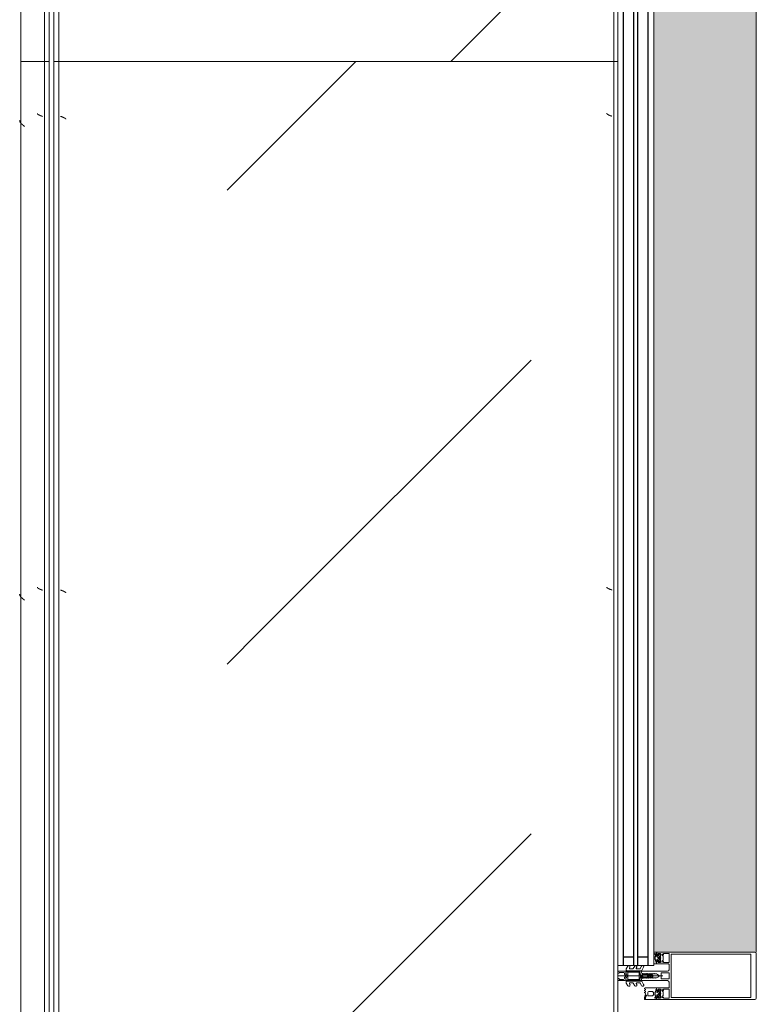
# Model space of a CAD drawing. Header units: millimetres. Extents: x -5460 to 47962, y 30005 to 103451.
# Tile 191 of 192: x 9296 to 10074, y 65446 to 66485. Entities that reach past the tile are written whole.
import ezdxf

# ---------------------------------------------------------------- set-up
doc = ezdxf.new("R2010")
doc.units = ezdxf.units.MM
for name, color, linetype, lineweight in [('A-DETL-GENF-OTLN', 7, 'Continuous', 9), ('A-GLAZ-CURT-OTLN', 7, 'Continuous', 9), ('A-GLAZ-CWMG-OTLN', 7, 'Continuous', 9), ('M-EQPM-____-OTLN', 7, 'Continuous', 9)]:
    doc.layers.add(name, color=color, linetype=linetype, lineweight=lineweight)

# ---------------------------------------------------------------- blocks, each defined once
blk = doc.blocks.new('ПР_Низ пояс - Тип 1-V203-ВКК_01_К1_З_ЭОМ_кабель_')
at = {"layer": 'M-EQPM-____-OTLN', "true_color": 0xffffff}
h = blk.add_hatch(dxfattribs=at)
h.set_pattern_fill('FP_75', style=0, pattern_type=2)
h.set_pattern_definition([(135, (-64260, 6950), (-1000, 1e-13), [50, -1364.214]), (135, (-63760, 6950), (-1000, 1e-13), [50, -1364.214]), (135, (-63760, 7450), (-1000, 1e-13), [50, -1364.214]), (135, (-64474.64, 7664.64), (-1000, 1e-13), [403.55, -1010.664]), (135, (-63974.64, 7664.64), (-1000, 1e-13), [403.55, -1010.664]), (135, (-64474.64, 7164.64), (-1000, 1e-13), [403.55, -1010.664]), (135, (-63974.64, 7164.64), (-1000, 1e-13), [453.55, -960.664])])
h.paths.add_polyline_path([(800, 6.3), (2400, 6.3), (2400, 588), (800, 588), (800, 381.8)])
at = {"layer": 'M-EQPM-____-OTLN', "color": 253, "true_color": 0xaaaaaa}
for p, q in [((800, 590), (800, 595)), ((800, 595), (2400, 595)), ((800, 588), (800, 590)), ((800, 590), (2400, 590)), ((800, 6.3), (800, 588)), ((800, 4.3), (800, 6.3)), ((800, 0), (800, 4.3)), ((800, 4.3), (2400, 4.3)), ((800, 0), (2400, 0))]:
    blk.add_line(p, q, dxfattribs=at)
blk = doc.blocks.new('ПР_Перед пояса - Тип 1-V206-ВКК_01_К1_З_ЭОМ_кабель_')
at = {"layer": 'M-EQPM-____-OTLN', "color": 253, "true_color": 0xaaaaaa}
for p, q in [((0, 626), (0, 630)), ((0, 630), (1600, 630)), ((0, 607), (0, 626)), ((0, 605), (0, 607)), ((0, 600), (0, 605)), ((0, 605), (1600, 605)), ((0, 600), (1600, 600))]:
    blk.add_line(p, q, dxfattribs=at)
blk = doc.blocks.new('FP_210-ВКК_01_К1_З_ЭОМ_кабель_')
at = {"layer": 'M-EQPM-____-OTLN', "color": 7, "true_color": 0xffffff}
for p, q in [((1839.2, 582.5), (1839.1, 582.5)), ((1839.1, 582.5), (1839.1, 582.5)), ((1839.1, 582.5), (1839.1, 582.5)), ((1839.3, 582.5), (1839.2, 582.5)), ((1839.2, 582.5), (1839.2, 582.5)), ((1839.4, 582.6), (1839.3, 582.6)), ((1839.3, 582.6), (1839.3, 582.5)), ((1839.5, 582.6), (1839.4, 582.6)), ((1839.4, 582.6), (1839.4, 582.6)), ((1839.6, 582.7), (1839.5, 582.7)), ((1839.5, 582.7), (1839.5, 582.6)), ((1839.7, 582.8), (1839.6, 582.7)), ((1839.6, 582.7), (1839.6, 582.7)), ((1839.8, 582.9), (1839.7, 582.8)), ((1839.7, 582.8), (1839.7, 582.8)), ((1839.9, 583), (1839.8, 582.9)), ((1839.8, 582.9), (1839.8, 582.9)), ((1840, 583.1), (1839.9, 583)), ((1839.9, 583), (1839.9, 583)), ((1840, 583.2), (1840, 583.1)), ((1840.1, 583.2), (1840, 583.2)), ((1840.2, 583.4), (1840.1, 583.3)), ((1840.1, 583.3), (1840.1, 583.2)), ((1840.3, 583.6), (1840.2, 583.5)), ((1840.2, 583.5), (1840.2, 583.4)), ((1840.2, 583.4), (1840.2, 583.4)), ((1840.4, 583.8), (1840.3, 583.7)), ((1840.3, 583.7), (1840.3, 583.6)), ((1840.5, 583.9), (1840.4, 583.9)), ((1840.4, 583.9), (1840.4, 583.8)), ((1840.6, 584.1), (1840.5, 584)), ((1840.5, 584), (1840.5, 583.9)), ((1840.7, 584.3), (1840.6, 584.2)), ((1840.6, 584.2), (1840.6, 584.1)), ((1840.8, 584.5), (1840.7, 584.4)), ((1840.7, 584.4), (1840.7, 584.3)), ((1840.9, 584.7), (1840.8, 584.6)), ((1840.8, 584.6), (1840.8, 584.5)), ((1841, 585), (1840.9, 584.9)), ((1840.9, 584.9), (1840.9, 584.7)), ((1841.1, 585.2), (1841, 585.1)), ((1841, 585.1), (1841, 585)), ((1841.2, 585.4), (1841.1, 585.3)), ((1841.1, 585.3), (1841.1, 585.2)), ((1841.3, 585.7), (1841.2, 585.5)), ((1841.2, 585.5), (1841.2, 585.4)), ((1841.4, 585.9), (1841.3, 585.8)), ((1841.3, 585.8), (1841.3, 585.7)), ((1841.5, 586.2), (1841.4, 586)), ((1841.4, 586), (1841.4, 585.9)), ((1841.6, 586.4), (1841.5, 586.3)), ((1841.5, 586.3), (1841.5, 586.2)), ((1841.7, 586.7), (1841.6, 586.5)), ((1841.6, 586.5), (1841.6, 586.4)), ((1841.8, 586.9), (1841.7, 586.8)), ((1841.7, 586.8), (1841.7, 586.7)), ((1841.9, 587.2), (1841.8, 587.1)), ((1841.8, 587.1), (1841.8, 586.9)), ((1842, 587.5), (1841.9, 587.3)), ((1841.9, 587.3), (1841.9, 587.2)), ((1842.1, 587.9), (1842, 587.7)), ((1842, 587.7), (1842, 587.6)), ((1842, 587.6), (1842, 587.5)), ((1842.1, 588), (1842.1, 587.9)), ((2339.2, 582.5), (2339.1, 582.5)), ((2339.1, 582.5), (2339.1, 582.5)), ((2339.1, 582.5), (2339.1, 582.5)), ((2339.3, 582.5), (2339.2, 582.5)), ((2339.2, 582.5), (2339.2, 582.5)), ((2339.4, 582.6), (2339.3, 582.6)), ((2339.3, 582.6), (2339.3, 582.5)), ((2339.5, 582.6), (2339.4, 582.6)), ((2339.4, 582.6), (2339.4, 582.6)), ((2339.6, 582.7), (2339.5, 582.7)), ((2339.5, 582.7), (2339.5, 582.6)), ((2339.7, 582.8), (2339.6, 582.7)), ((2339.6, 582.7), (2339.6, 582.7)), ((2339.8, 582.9), (2339.7, 582.8)), ((2339.7, 582.8), (2339.7, 582.8)), ((2339.9, 583), (2339.8, 582.9)), ((2339.8, 582.9), (2339.8, 582.9)), ((2340, 583.1), (2339.9, 583)), ((2339.9, 583), (2339.9, 583)), ((2340, 583.2), (2340, 583.1)), ((2340.1, 583.2), (2340, 583.2)), ((2340.2, 583.4), (2340.1, 583.3)), ((2340.1, 583.3), (2340.1, 583.2)), ((2340.3, 583.6), (2340.2, 583.5)), ((2340.2, 583.5), (2340.2, 583.4)), ((2340.2, 583.4), (2340.2, 583.4)), ((2340.4, 583.8), (2340.3, 583.7)), ((2340.3, 583.7), (2340.3, 583.6)), ((2340.5, 583.9), (2340.4, 583.9)), ((2340.4, 583.9), (2340.4, 583.8)), ((2340.6, 584.1), (2340.5, 584)), ((2340.5, 584), (2340.5, 583.9)), ((2340.7, 584.3), (2340.6, 584.2)), ((2340.6, 584.2), (2340.6, 584.1)), ((2340.8, 584.5), (2340.7, 584.4)), ((2340.7, 584.4), (2340.7, 584.3)), ((2340.9, 584.7), (2340.8, 584.6)), ((2340.8, 584.6), (2340.8, 584.5)), ((2341, 585), (2340.9, 584.9)), ((2340.9, 584.9), (2340.9, 584.7)), ((2341.1, 585.2), (2341, 585.1)), ((2341, 585.1), (2341, 585)), ((2341.2, 585.4), (2341.1, 585.3)), ((2341.1, 585.3), (2341.1, 585.2)), ((2341.3, 585.7), (2341.2, 585.5)), ((2341.2, 585.5), (2341.2, 585.4)), ((2341.4, 585.9), (2341.3, 585.8)), ((2341.3, 585.8), (2341.3, 585.7)), ((2341.5, 586.2), (2341.4, 586)), ((2341.4, 586), (2341.4, 585.9)), ((2341.6, 586.4), (2341.5, 586.3)), ((2341.5, 586.3), (2341.5, 586.2)), ((2341.7, 586.7), (2341.6, 586.5)), ((2341.6, 586.5), (2341.6, 586.4)), ((2341.8, 586.9), (2341.7, 586.8)), ((2341.7, 586.8), (2341.7, 586.7)), ((2341.9, 587.2), (2341.8, 587.1)), ((2341.8, 587.1), (2341.8, 586.9)), ((2342, 587.5), (2341.9, 587.3)), ((2341.9, 587.3), (2341.9, 587.2)), ((2342.1, 587.9), (2342, 587.7)), ((2342, 587.7), (2342, 587.6)), ((2342, 587.6), (2342, 587.5)), ((2342.1, 588), (2342.1, 587.9))]:
    blk.add_line(p, q, dxfattribs=at)
blk = doc.blocks.new('FP_211-ВКК_01_К1_З_ЭОМ_кабель_')
at = {"layer": 'M-EQPM-____-OTLN', "color": 7, "true_color": 0xffffff}
for p, q in [((1844, 10.5), (1843.9, 10.4)), ((1843.9, 10.4), (1843.9, 10.3)), ((1844.1, 10.7), (1844, 10.6)), ((1844, 10.6), (1844, 10.5)), ((1844.2, 10.8), (1844.1, 10.8)), ((1844.1, 10.8), (1844.1, 10.7)), ((1844.3, 11), (1844.2, 10.9)), ((1844.2, 10.9), (1844.2, 10.8)), ((1844.4, 11.1), (1844.3, 11.1)), ((1844.3, 11.1), (1844.3, 11)), ((1844.5, 11.2), (1844.4, 11.2)), ((1844.4, 11.2), (1844.4, 11.1)), ((1844.6, 11.4), (1844.5, 11.3)), ((1844.5, 11.3), (1844.5, 11.2)), ((1844.7, 11.4), (1844.6, 11.4)), ((1844.6, 11.4), (1844.6, 11.4)), ((1844.8, 11.5), (1844.7, 11.5)), ((1844.7, 11.5), (1844.7, 11.4)), ((1844.9, 11.6), (1844.8, 11.6)), ((1844.8, 11.6), (1844.8, 11.5)), ((1845, 11.7), (1844.9, 11.6)), ((1844.9, 11.6), (1844.9, 11.6)), ((1845.1, 11.7), (1845, 11.7)), ((1845, 11.7), (1845, 11.7)), ((1845.2, 11.7), (1845.1, 11.7)), ((1845.1, 11.7), (1845.1, 11.7)), ((1845.3, 11.8), (1845.2, 11.8)), ((1845.2, 11.8), (1845.2, 11.7)), ((1845.3, 11.8), (1845.3, 11.8)), ((2344, 10.5), (2343.9, 10.4)), ((2343.9, 10.4), (2343.9, 10.3)), ((2344.1, 10.7), (2344, 10.6)), ((2344, 10.6), (2344, 10.5)), ((2344.2, 10.8), (2344.1, 10.8)), ((2344.1, 10.8), (2344.1, 10.7)), ((2344.3, 11), (2344.2, 10.9)), ((2344.2, 10.9), (2344.2, 10.8)), ((2344.4, 11.1), (2344.3, 11.1)), ((2344.3, 11.1), (2344.3, 11)), ((2344.5, 11.2), (2344.4, 11.2)), ((2344.4, 11.2), (2344.4, 11.1)), ((2344.6, 11.4), (2344.5, 11.3)), ((2344.5, 11.3), (2344.5, 11.2)), ((2344.7, 11.4), (2344.6, 11.4)), ((2344.6, 11.4), (2344.6, 11.4)), ((2344.8, 11.5), (2344.7, 11.5)), ((2344.7, 11.5), (2344.7, 11.4)), ((2344.9, 11.6), (2344.8, 11.6)), ((2344.8, 11.6), (2344.8, 11.5)), ((2345, 11.7), (2344.9, 11.6)), ((2344.9, 11.6), (2344.9, 11.6)), ((2345.1, 11.7), (2345, 11.7)), ((2345, 11.7), (2345, 11.7)), ((2345.2, 11.7), (2345.1, 11.7)), ((2345.1, 11.7), (2345.1, 11.7)), ((2345.3, 11.8), (2345.2, 11.8)), ((2345.2, 11.8), (2345.2, 11.7)), ((2345.3, 11.8), (2345.3, 11.8)), ((1842.3, 6.4), (1842.2, 6.3)), ((1842.4, 6.7), (1842.3, 6.5)), ((1842.3, 6.5), (1842.3, 6.4)), ((1842.5, 6.9), (1842.4, 6.8)), ((1842.4, 6.8), (1842.4, 6.7)), ((1842.6, 7.2), (1842.5, 7.1)), ((1842.5, 7.1), (1842.5, 6.9)), ((1842.7, 7.6), (1842.6, 7.5)), ((1842.6, 7.5), (1842.6, 7.3)), ((1842.6, 7.3), (1842.6, 7.2)), ((1842.8, 7.9), (1842.7, 7.7)), ((1842.7, 7.7), (1842.7, 7.6)), ((1842.9, 8.1), (1842.8, 8)), ((1842.8, 8), (1842.8, 7.9)), ((1843, 8.4), (1842.9, 8.2)), ((1842.9, 8.2), (1842.9, 8.1)), ((1843.1, 8.6), (1843, 8.5)), ((1843, 8.5), (1843, 8.4)), ((1843.2, 8.9), (1843.1, 8.7)), ((1843.1, 8.7), (1843.1, 8.6)), ((1843.3, 9.1), (1843.2, 9)), ((1843.2, 9), (1843.2, 8.9)), ((1843.4, 9.3), (1843.3, 9.2)), ((1843.3, 9.2), (1843.3, 9.1)), ((1843.5, 9.5), (1843.4, 9.4)), ((1843.4, 9.4), (1843.4, 9.3)), ((1843.6, 9.8), (1843.5, 9.6)), ((1843.5, 9.6), (1843.5, 9.5)), ((1843.7, 10), (1843.6, 9.9)), ((1843.6, 9.9), (1843.6, 9.8)), ((1843.8, 10.2), (1843.7, 10.1)), ((1843.7, 10.1), (1843.7, 10)), ((1843.9, 10.3), (1843.8, 10.2)), ((1843.8, 10.2), (1843.8, 10.2)), ((2342.3, 6.4), (2342.2, 6.3)), ((2342.4, 6.7), (2342.3, 6.5)), ((2342.3, 6.5), (2342.3, 6.4)), ((2342.5, 6.9), (2342.4, 6.8)), ((2342.4, 6.8), (2342.4, 6.7)), ((2342.6, 7.2), (2342.5, 7.1)), ((2342.5, 7.1), (2342.5, 6.9)), ((2342.7, 7.6), (2342.6, 7.5)), ((2342.6, 7.5), (2342.6, 7.3)), ((2342.6, 7.3), (2342.6, 7.2)), ((2342.8, 7.9), (2342.7, 7.7)), ((2342.7, 7.7), (2342.7, 7.6)), ((2342.9, 8.1), (2342.8, 8)), ((2342.8, 8), (2342.8, 7.9)), ((2343, 8.4), (2342.9, 8.2)), ((2342.9, 8.2), (2342.9, 8.1)), ((2343.1, 8.6), (2343, 8.5)), ((2343, 8.5), (2343, 8.4)), ((2343.2, 8.9), (2343.1, 8.7)), ((2343.1, 8.7), (2343.1, 8.6)), ((2343.3, 9.1), (2343.2, 9)), ((2343.2, 9), (2343.2, 8.9)), ((2343.4, 9.3), (2343.3, 9.2)), ((2343.3, 9.2), (2343.3, 9.1)), ((2343.5, 9.5), (2343.4, 9.4)), ((2343.4, 9.4), (2343.4, 9.3)), ((2343.6, 9.8), (2343.5, 9.6)), ((2343.5, 9.6), (2343.5, 9.5)), ((2343.7, 10), (2343.6, 9.9)), ((2343.6, 9.9), (2343.6, 9.8)), ((2343.8, 10.2), (2343.7, 10.1)), ((2343.7, 10.1), (2343.7, 10)), ((2343.9, 10.3), (2343.8, 10.2)), ((2343.8, 10.2), (2343.8, 10.2))]:
    blk.add_line(p, q, dxfattribs=at)
blk = doc.blocks.new('ПР_Низ пояс - Тип 1-V209-ВКК_01_К1_З_ЭОМ_кабель_')
at = {"layer": 'M-EQPM-____-OTLN', "true_color": 0xffffff}
h = blk.add_hatch(dxfattribs=at)
h.set_pattern_fill('FP_76', style=0, pattern_type=2)
h.set_pattern_definition([(135, (-62660, 6950), (-1000, 1e-13), [50, -1364.214]), (135, (-62160, 6950), (-1000, 1e-13), [50, -1364.214]), (135, (-62160, 7450), (-1000, 1e-13), [50, -1364.214]), (135, (-62874.64, 7664.64), (-1000, 1e-13), [403.55, -1010.664]), (135, (-62374.64, 7664.64), (-1000, 1e-13), [403.55, -1010.664]), (135, (-62874.64, 7164.64), (-1000, 1e-13), [403.55, -1010.664]), (135, (-62374.64, 7164.64), (-1000, 1e-13), [453.55, -960.664])])
h.paths.add_polyline_path([(800, 6.3), (2400, 6.3), (2400, 588), (800, 588), (800, 381.8)])
at = {"layer": 'M-EQPM-____-OTLN', "color": 253, "true_color": 0xaaaaaa}
for p, q in [((800, 595), (2400, 595)), ((2400, 595), (2400, 590)), ((800, 590), (2400, 590)), ((2400, 590), (2400, 588)), ((2400, 588), (2400, 6.3)), ((800, 4.3), (2400, 4.3)), ((800, 0), (2400, 0)), ((2400, 6.3), (2400, 4.3)), ((2400, 4.3), (2400, 0))]:
    blk.add_line(p, q, dxfattribs=at)
for name in ['FP_210-ВКК_01_К1_З_ЭОМ_кабель_', 'FP_211-ВКК_01_К1_З_ЭОМ_кабель_']:
    blk.add_blockref(name, (0, 0), dxfattribs=at)
blk = doc.blocks.new('FP_213-ВКК_01_К1_З_ЭОМ_кабель_')
at = {"layer": 'M-EQPM-____-OTLN', "color": 7, "true_color": 0xffffff}
for p, q in [((1042.1, 607.1), (1042, 607)), ((1042.2, 607.4), (1042.1, 607.3)), ((1042.1, 607.3), (1042.1, 607.1)), ((1042.3, 607.7), (1042.2, 607.5)), ((1042.2, 607.5), (1042.2, 607.4)), ((1042.4, 607.9), (1042.3, 607.8)), ((1042.3, 607.8), (1042.3, 607.7)), ((1042.5, 608.2), (1042.4, 608.1)), ((1042.4, 608.1), (1042.4, 607.9)), ((1042.6, 608.5), (1042.5, 608.3)), ((1042.5, 608.3), (1042.5, 608.2)), ((1042.7, 608.7), (1042.6, 608.6)), ((1042.6, 608.6), (1042.6, 608.5)), ((1042.8, 609), (1042.7, 608.9)), ((1042.7, 608.9), (1042.7, 608.7)), ((1042.9, 609.2), (1042.8, 609.1)), ((1042.8, 609.1), (1042.8, 609)), ((1043, 609.5), (1042.9, 609.4)), ((1042.9, 609.4), (1042.9, 609.2)), ((1043.1, 609.7), (1043, 609.6)), ((1043, 609.6), (1043, 609.5)), ((1043.2, 610), (1043.1, 609.8)), ((1043.1, 609.8), (1043.1, 609.7)), ((1043.3, 610.2), (1043.2, 610.1)), ((1043.2, 610.1), (1043.2, 610)), ((1043.4, 610.4), (1043.3, 610.3)), ((1043.3, 610.3), (1043.3, 610.2)), ((1043.5, 610.6), (1043.4, 610.5)), ((1043.4, 610.5), (1043.4, 610.4)), ((1043.6, 610.8), (1043.5, 610.7)), ((1043.5, 610.7), (1043.5, 610.6)), ((1043.7, 611), (1043.6, 610.9)), ((1043.6, 610.9), (1043.6, 610.8)), ((1043.8, 611.2), (1043.7, 611.1)), ((1043.7, 611.1), (1043.7, 611)), ((1043.9, 611.3), (1043.8, 611.3)), ((1043.8, 611.3), (1043.8, 611.2)), ((1044, 611.5), (1043.9, 611.4)), ((1043.9, 611.4), (1043.9, 611.3)), ((1044.1, 611.7), (1044, 611.6)), ((1044, 611.6), (1044, 611.5)), ((1044.2, 611.8), (1044.1, 611.7)), ((1044.1, 611.7), (1044.1, 611.7)), ((1044.3, 611.9), (1044.2, 611.9)), ((1044.2, 611.9), (1044.2, 611.8)), ((1044.4, 612.1), (1044.3, 612)), ((1044.3, 612), (1044.3, 612)), ((1044.3, 612), (1044.3, 611.9)), ((1044.5, 612.2), (1044.4, 612.1)), ((1044.4, 612.1), (1044.4, 612.1)), ((1044.6, 612.3), (1044.5, 612.2)), ((1044.5, 612.2), (1044.5, 612.2)), ((1044.7, 612.3), (1044.6, 612.3)), ((1044.6, 612.3), (1044.6, 612.3)), ((1044.8, 612.4), (1044.7, 612.4)), ((1044.7, 612.4), (1044.7, 612.3)), ((1044.9, 612.5), (1044.8, 612.4)), ((1044.8, 612.4), (1044.8, 612.4)), ((1045, 612.5), (1044.9, 612.5)), ((1044.9, 612.5), (1044.9, 612.5)), ((1045.1, 612.5), (1045, 612.5)), ((1045, 612.5), (1045, 612.5)), ((1045.1, 612.5), (1045.1, 612.5)), ((1542.1, 607.1), (1542, 607)), ((1542.2, 607.4), (1542.1, 607.3)), ((1542.1, 607.3), (1542.1, 607.1)), ((1542.3, 607.7), (1542.2, 607.5)), ((1542.2, 607.5), (1542.2, 607.4)), ((1542.4, 607.9), (1542.3, 607.8)), ((1542.3, 607.8), (1542.3, 607.7)), ((1542.5, 608.2), (1542.4, 608.1)), ((1542.4, 608.1), (1542.4, 607.9)), ((1542.6, 608.5), (1542.5, 608.3)), ((1542.5, 608.3), (1542.5, 608.2)), ((1542.7, 608.7), (1542.6, 608.6)), ((1542.6, 608.6), (1542.6, 608.5)), ((1542.8, 609), (1542.7, 608.9)), ((1542.7, 608.9), (1542.7, 608.7)), ((1542.9, 609.2), (1542.8, 609.1)), ((1542.8, 609.1), (1542.8, 609)), ((1543, 609.5), (1542.9, 609.4)), ((1542.9, 609.4), (1542.9, 609.2)), ((1543.1, 609.7), (1543, 609.6)), ((1543, 609.6), (1543, 609.5)), ((1543.2, 610), (1543.1, 609.8)), ((1543.1, 609.8), (1543.1, 609.7)), ((1543.3, 610.2), (1543.2, 610.1)), ((1543.2, 610.1), (1543.2, 610)), ((1543.4, 610.4), (1543.3, 610.3)), ((1543.3, 610.3), (1543.3, 610.2)), ((1543.5, 610.6), (1543.4, 610.5)), ((1543.4, 610.5), (1543.4, 610.4)), ((1543.6, 610.8), (1543.5, 610.7)), ((1543.5, 610.7), (1543.5, 610.6)), ((1543.7, 611), (1543.6, 610.9)), ((1543.6, 610.9), (1543.6, 610.8)), ((1543.8, 611.2), (1543.7, 611.1)), ((1543.7, 611.1), (1543.7, 611)), ((1543.9, 611.3), (1543.8, 611.3)), ((1543.8, 611.3), (1543.8, 611.2)), ((1544, 611.5), (1543.9, 611.4)), ((1543.9, 611.4), (1543.9, 611.3)), ((1544.1, 611.7), (1544, 611.6)), ((1544, 611.6), (1544, 611.5)), ((1544.2, 611.8), (1544.1, 611.7)), ((1544.1, 611.7), (1544.1, 611.7)), ((1544.3, 611.9), (1544.2, 611.9)), ((1544.2, 611.9), (1544.2, 611.8)), ((1544.4, 612.1), (1544.3, 612)), ((1544.3, 612), (1544.3, 612)), ((1544.3, 612), (1544.3, 611.9)), ((1544.5, 612.2), (1544.4, 612.1)), ((1544.4, 612.1), (1544.4, 612.1)), ((1544.6, 612.3), (1544.5, 612.2)), ((1544.5, 612.2), (1544.5, 612.2)), ((1544.7, 612.3), (1544.6, 612.3)), ((1544.6, 612.3), (1544.6, 612.3)), ((1544.8, 612.4), (1544.7, 612.4)), ((1544.7, 612.4), (1544.7, 612.3)), ((1544.9, 612.5), (1544.8, 612.4)), ((1544.8, 612.4), (1544.8, 612.4)), ((1545, 612.5), (1544.9, 612.5)), ((1544.9, 612.5), (1544.9, 612.5)), ((1545.1, 612.5), (1545, 612.5)), ((1545, 612.5), (1545, 612.5)), ((1545.1, 612.5), (1545.1, 612.5))]:
    blk.add_line(p, q, dxfattribs=at)
blk = doc.blocks.new('FP_214-ВКК_01_К1_З_ЭОМ_кабель_')
at = {"layer": 'M-EQPM-____-OTLN', "color": 7, "true_color": 0xffffff}
for p, q in [((1031.6, 626.1), (1031.5, 626)), ((1031.7, 626.3), (1031.6, 626.1)), ((1031.8, 626.4), (1031.7, 626.3)), ((1031.9, 626.5), (1031.8, 626.4)), ((1032, 626.6), (1031.9, 626.5)), ((1032.1, 626.8), (1032, 626.6)), ((1032.2, 626.9), (1032.1, 626.8)), ((1032.3, 627), (1032.2, 626.9)), ((1032.4, 627.1), (1032.3, 627)), ((1032.5, 627.2), (1032.4, 627.1)), ((1032.6, 627.4), (1032.5, 627.2)), ((1032.7, 627.5), (1032.6, 627.4)), ((1032.8, 627.6), (1032.7, 627.5)), ((1032.9, 627.7), (1032.8, 627.6)), ((1033, 627.8), (1032.9, 627.7)), ((1033.1, 628), (1033, 627.8)), ((1033.2, 628.1), (1033.1, 628)), ((1033.3, 628.2), (1033.2, 628.1)), ((1033.4, 628.3), (1033.3, 628.2)), ((1033.5, 628.4), (1033.4, 628.3)), ((1033.6, 628.5), (1033.5, 628.4)), ((1033.7, 628.6), (1033.6, 628.5)), ((1033.8, 628.7), (1033.7, 628.6)), ((1033.9, 628.9), (1033.8, 628.7)), ((1034, 629), (1033.9, 628.9)), ((1034.1, 629.2), (1034, 629.1)), ((1034, 629.1), (1034, 629)), ((1034.2, 629.3), (1034.1, 629.2)), ((1034.3, 629.4), (1034.2, 629.3)), ((1034.4, 629.4), (1034.3, 629.4)), ((1034.5, 629.5), (1034.4, 629.4)), ((1034.6, 629.6), (1034.5, 629.5)), ((1034.7, 629.7), (1034.6, 629.6)), ((1034.8, 629.8), (1034.7, 629.7)), ((1034.9, 629.9), (1034.8, 629.8)), ((1035, 630), (1034.9, 629.9)), ((1035.1, 630), (1035, 630)), ((1035.2, 630.1), (1035.1, 630)), ((1035.3, 630.2), (1035.2, 630.1)), ((1035.4, 630.3), (1035.3, 630.2)), ((1035.5, 630.3), (1035.4, 630.3)), ((1035.6, 630.4), (1035.5, 630.3)), ((1035.7, 630.5), (1035.6, 630.4)), ((1035.8, 630.5), (1035.7, 630.5)), ((1035.9, 630.6), (1035.8, 630.5)), ((1036, 630.7), (1035.9, 630.6)), ((1036.1, 630.7), (1036, 630.7)), ((1036.2, 630.8), (1036.1, 630.7)), ((1036.3, 630.8), (1036.2, 630.8)), ((1036.4, 630.8), (1036.3, 630.8)), ((1036.5, 630.9), (1036.4, 630.8)), ((1036.6, 630.9), (1036.5, 630.9)), ((1036.7, 631), (1036.6, 630.9)), ((1036.8, 631), (1036.7, 631)), ((1036.9, 631), (1036.8, 631)), ((1037, 631.1), (1036.9, 631)), ((1037.1, 631.1), (1037, 631.1)), ((1037.2, 631.1), (1037.1, 631.1)), ((1037.3, 631.1), (1037.2, 631.1)), ((1037.4, 631.1), (1037.3, 631.1)), ((1037.5, 631.1), (1037.4, 631.1)), ((1037.6, 631.2), (1037.5, 631.1)), ((1037.7, 631.2), (1037.6, 631.2)), ((1531.6, 626.1), (1531.5, 626)), ((1531.7, 626.3), (1531.6, 626.1)), ((1531.8, 626.4), (1531.7, 626.3)), ((1531.9, 626.5), (1531.8, 626.4)), ((1532, 626.6), (1531.9, 626.5)), ((1532.1, 626.8), (1532, 626.6)), ((1532.2, 626.9), (1532.1, 626.8)), ((1532.3, 627), (1532.2, 626.9)), ((1532.4, 627.1), (1532.3, 627)), ((1532.5, 627.2), (1532.4, 627.1)), ((1532.6, 627.4), (1532.5, 627.2)), ((1532.7, 627.5), (1532.6, 627.4)), ((1532.8, 627.6), (1532.7, 627.5)), ((1532.9, 627.7), (1532.8, 627.6)), ((1533, 627.8), (1532.9, 627.7)), ((1533.1, 628), (1533, 627.8)), ((1533.2, 628.1), (1533.1, 628)), ((1533.3, 628.2), (1533.2, 628.1)), ((1533.4, 628.3), (1533.3, 628.2)), ((1533.5, 628.4), (1533.4, 628.3)), ((1533.6, 628.5), (1533.5, 628.4)), ((1533.7, 628.6), (1533.6, 628.5)), ((1533.8, 628.7), (1533.7, 628.6)), ((1533.9, 628.9), (1533.8, 628.7)), ((1534, 629), (1533.9, 628.9)), ((1534.1, 629.2), (1534, 629.1)), ((1534, 629.1), (1534, 629)), ((1534.2, 629.3), (1534.1, 629.2)), ((1534.3, 629.4), (1534.2, 629.3)), ((1534.4, 629.4), (1534.3, 629.4)), ((1534.5, 629.5), (1534.4, 629.4)), ((1534.6, 629.6), (1534.5, 629.5)), ((1534.7, 629.7), (1534.6, 629.6)), ((1534.8, 629.8), (1534.7, 629.7)), ((1534.9, 629.9), (1534.8, 629.8)), ((1535, 630), (1534.9, 629.9)), ((1535.1, 630), (1535, 630)), ((1535.2, 630.1), (1535.1, 630)), ((1535.3, 630.2), (1535.2, 630.1)), ((1535.4, 630.3), (1535.3, 630.2)), ((1535.5, 630.3), (1535.4, 630.3)), ((1535.6, 630.4), (1535.5, 630.3)), ((1535.7, 630.5), (1535.6, 630.4)), ((1535.8, 630.5), (1535.7, 630.5)), ((1535.9, 630.6), (1535.8, 630.5)), ((1536, 630.7), (1535.9, 630.6)), ((1536.1, 630.7), (1536, 630.7)), ((1536.2, 630.8), (1536.1, 630.7)), ((1536.3, 630.8), (1536.2, 630.8)), ((1536.4, 630.8), (1536.3, 630.8)), ((1536.5, 630.9), (1536.4, 630.8)), ((1536.6, 630.9), (1536.5, 630.9)), ((1536.7, 631), (1536.6, 630.9)), ((1536.8, 631), (1536.7, 631)), ((1536.9, 631), (1536.8, 631)), ((1537, 631.1), (1536.9, 631)), ((1537.1, 631.1), (1537, 631.1)), ((1537.2, 631.1), (1537.1, 631.1)), ((1537.3, 631.1), (1537.2, 631.1)), ((1537.4, 631.1), (1537.3, 631.1)), ((1537.5, 631.1), (1537.4, 631.1)), ((1537.6, 631.2), (1537.5, 631.1)), ((1537.7, 631.2), (1537.6, 631.2))]:
    blk.add_line(p, q, dxfattribs=at)
blk = doc.blocks.new('ПР_Перед пояса - Тип 1-V212-ВКК_01_К1_З_ЭОМ_кабель_')
at = {"layer": 'M-EQPM-____-OTLN', "color": 253, "true_color": 0xaaaaaa}
for p, q in [((0, 630), (1600, 630)), ((1600, 630), (1600, 626)), ((1600, 626), (1600, 607)), ((0, 605), (1600, 605)), ((1600, 607), (1600, 605)), ((1600, 605), (1600, 600)), ((0, 600), (1600, 600))]:
    blk.add_line(p, q, dxfattribs=at)
for name in ['FP_214-ВКК_01_К1_З_ЭОМ_кабель_', 'FP_213-ВКК_01_К1_З_ЭОМ_кабель_']:
    blk.add_blockref(name, (0, 0), dxfattribs=at)
blk = doc.blocks.new('АРФ_Витраж_Остекление - SI_38mm_TripGlz_1 этаж-6916327-ВКК_01_К1_З_ЭОМ_кабель_')
at = {"layer": 'A-GLAZ-CURT-OTLN', "color": 253, "true_color": 0xaaaaaa}
for p, q in [((-954, 0), (-954, -38)), ((-954, -38), (954, -38))]:
    blk.add_line(p, q, dxfattribs=at)
at = {"layer": 'A-GLAZ-CURT-OTLN', "color": 253, "lineweight": 25, "true_color": 0xaaaaaa}
for p, q in [((-954, -6), (954, -6)), ((-945, -6), (-945, -17)), ((-954, -17), (954, -17)), ((-954, -21), (954, -21)), ((-945, -21), (-945, -32)), ((-954, -32), (954, -32))]:
    blk.add_line(p, q, dxfattribs=at)
blk = doc.blocks.new('Rectangular Mullion - FWS-50-HI_Mull_CovCap-20mm_Mull-105mm-3567254-ВКК_01_К1_З_ЭОМ_кабель_')
at = {"layer": 'A-GLAZ-CWMG-OTLN', "true_color": 0xeaeaea}
blk.add_hatch(color=254, dxfattribs=at).paths.add_polyline_path([(8006.3, 71020), (8096, 71020), (8096, 72900), (7988, 72900), (7988, 71020)])
at = {"layer": 'A-GLAZ-CWMG-OTLN', "color": 253, "true_color": 0xaaaaaa}
blk.add_line((8096, 71020), (8096, 72900), dxfattribs=at)
blk = doc.blocks.new('Rectangular Mullion - HI_CovCap-20mm_Mull-105mm-V505-ВКК_01_К1_З_ЭОМ_кабель_')
at = {"layer": 'A-DETL-GENF-OTLN', "color": 253, "true_color": 0xaaaaaa}
for p, q in [((23.5, 146), (-23.5, 146)), ((-25, 144.5), (-25, 130.7)), ((-25, 136), (-25, 59.4)), ((-22.9, 135.4), (-22.9, 59.4)), ((22.9, 136), (22.9, 59.4)), ((25, 130.7), (25, 144.5)), ((25, 136), (25, 59.4)), ((-12.6, 53.5), (-12.6, 41.4)), ((-5, 25.5), (-5, 52.5)), ((-3.2, 46.1), (-3.2, 53.5)), ((-2.7, 54), (2.7, 54)), ((3.2, 53.5), (3.2, 46.1)), ((5, 52.5), (5, 25.5)), ((12.6, 41.4), (12.6, 53.5)), ((-21.8, 44.5), (-22.6, 43.5)), ((-22.2, 46.3), (-21.2, 47.4)), ((-21.2, 42.9), (-21.2, 41.7)), ((-19.5, 43.4), (-20.7, 43.4)), ((-20.5, 47.7), (-17.1, 47.7)), ((-20.2, 41.3), (-19.2, 43)), ((-17.6, 44), (-20, 44)), ((-18.4, 43), (-17.4, 41.3)), ((-16.9, 43.4), (-18.1, 43.4)), ((-16.4, 47.4), (-15.4, 46.3)), ((-16.4, 41.7), (-16.4, 42.9)), ((-15, 43.5), (-15.8, 44.5)), ((2.7, 45.6), (-2.7, 45.6)), ((0, 47.3), (0, 0)), ((15, 43.5), (15.8, 44.5)), ((15.4, 46.3), (16.4, 47.4)), ((16.4, 41.7), (16.4, 42.9)), ((16.9, 43.4), (18.1, 43.4)), ((17.1, 47.7), (20.5, 47.7)), ((18.4, 43), (17.4, 41.3)), ((17.6, 44), (20, 44)), ((20.2, 41.3), (19.2, 43)), ((19.5, 43.4), (20.7, 43.4)), ((21.2, 47.4), (22.2, 46.3)), ((21.2, 42.9), (21.2, 41.7)), ((21.8, 44.5), (22.6, 43.5)), ((-22.3, 40.8), (-22.9, 40.8)), ((-22.9, 40.2), (-21.6, 40.2)), ((-22.3, 39.6), (-22.6, 39.1)), ((-21.2, 32.6), (-21.2, 35.6)), ((-21.1, 39.6), (-21.1, 39.8)), ((-20.7, 41.2), (-20.4, 41.2)), ((-20.5, 39.5), (-20.7, 39.4)), ((-17.4, 31.6), (-20.2, 31.6)), ((-20, 39.2), (-20, 39.3)), ((-19.3, 39.2), (-19.5, 39.1)), ((-19.2, 37.6), (-18.4, 37.6)), ((-18.8, 39), (-18.8, 39.2)), ((-18.2, 39.2), (-18.3, 39.1)), ((-17.6, 39.2), (-17.7, 39.3)), ((-17.2, 41.2), (-16.9, 41.2)), ((-17, 39.6), (-17.1, 39.4)), ((-16.5, 39.7), (-16.6, 39.7)), ((-16.4, 35.6), (-16.4, 32.6)), ((-14.6, 40.8), (-15.3, 40.8)), ((-1.9, 34.5), (-2.1, 32.8)), ((-0.9, 36.5), (-1.7, 35.1)), ((-1.3, 33.7), (-1.3, 33.8)), ((-1.1, 34.5), (-0.4, 35.7)), ((-0.6, 32.5), (-0.6, 32.4)), ((0.8, 33), (-0.1, 33)), ((0.4, 35.7), (1.1, 34.5)), ((0.6, 32.3), (0.9, 32.3)), ((1, 31.8), (0.7, 32.1)), ((1.7, 35.1), (0.9, 36.5)), ((1.3, 33.8), (1.3, 33.7)), ((2.1, 32.8), (1.9, 34.5)), ((14.6, 40.8), (15.3, 40.8)), ((16.5, 39.7), (16.6, 39.7)), ((17.2, 41.2), (16.9, 41.2)), ((17, 39.6), (17.1, 39.4)), ((17.6, 39.2), (17.7, 39.3)), ((18.2, 39.2), (18.3, 39.1)), ((18.8, 39), (18.8, 39.2)), ((19.3, 39.2), (19.5, 39.1)), ((20, 39.2), (20, 39.3)), ((20.7, 41.2), (20.4, 41.2)), ((20.5, 39.5), (20.7, 39.4)), ((21.1, 39.6), (21.1, 39.8)), ((22.9, 40.2), (21.6, 40.2)), ((22.3, 40.8), (22.9, 40.8)), ((22.3, 39.6), (22.6, 39.1)), ((-24.8, 29.2), (-23.5, 29.2)), ((-24.8, 28.3), (-24.8, 28.2)), ((-24.6, 28), (-23.9, 28)), ((-23.6, 28.9), (-24.2, 28.9)), ((-23.1, 29.3), (-20.9, 30.3)), ((-18.4, 29), (-18, 28.1)), ((-17.4, 28.1), (-17, 29)), ((-16.2, 29), (-15.8, 28.1)), ((-15.2, 28.1), (-14.8, 29)), ((-14, 29), (-13.6, 28.1)), ((-7.7, 23.5), (-10.3, 25)), ((-9.1, 27.2), (-5.6, 25.2)), ((-7.5, 19.8), (-7.5, 23.1)), ((-5.4, 9.3), (-5.4, 24.8)), ((-3.5, 25), (-4.5, 25)), ((-3.9, 22), (-3.9, 11)), ((-3.4, 22.5), (3.4, 22.5)), ((-3.3, 23.5), (-1.9, 23.5)), ((-2.2, 31), (-2.4, 30.9)), ((-2.4, 30.5), (-2.2, 30.4)), ((-1.7, 23.7), (-1.7, 24.9)), ((-1.4, 24.5), (-1.4, 24)), ((-1.2, 31.1), (0.7, 31.1)), ((0.3, 26.2), (-1.1, 26.2)), ((-1.1, 23.8), (-0.5, 24.2)), ((0.4, 25), (0.2, 25)), ((0.3, 25.3), (0.6, 25.5)), ((0.5, 24.2), (1.4, 23.6)), ((1.9, 23.5), (3.3, 23.5)), ((2.5, 30.9), (2.2, 31)), ((2.3, 30.4), (2.5, 30.5)), ((4.5, 25), (3.5, 25)), ((3.9, 11), (3.9, 22)), ((4.3, 22.5), (4.3, 9.4)), ((5.4, 24.8), (5.4, 9.3)), ((5.7, 25.2), (9.1, 27.2)), ((7.5, 23.1), (7.5, 19.8)), ((10.3, 25), (7.8, 23.5)), ((-7.7, 16.2), (-10.4, 17.8)), ((-7.6, 8.9), (-10.4, 10.5)), ((-9.1, 19.9), (-8.2, 19.4)), ((-9.1, 12.6), (-8.2, 12.1)), ((-7.5, 12.6), (-7.5, 15.8)), ((3.4, 10.5), (-3.4, 10.5)), ((7.5, 15.8), (7.5, 12.6)), ((10.4, 10.5), (7.6, 8.9)), ((10.4, 17.8), (7.8, 16.2)), ((8.3, 19.4), (9.1, 19.9)), ((8.3, 12.1), (9.1, 12.6)), ((-5.9, 8.8), (-7.4, 8.8)), ((-5, 1), (-5, 6.7)), ((-2.7, 8.4), (-4, 8.4)), ((-3.7, 1.7), (-3.7, 6)), ((-2.7, 7), (-2.1, 7)), ((-1.7, 9), (-2, 8.7)), ((-1.4, 7.3), (-0.7, 8)), ((0.7, 8), (1.4, 7.3)), ((2, 8.7), (1.7, 9)), ((2.1, 7), (2.7, 7)), ((3.3, 8.4), (2.7, 8.4)), ((3.7, 6), (3.7, 1.7)), ((7.4, 8.8), (5.9, 8.8))]:
    blk.add_line(p, q, dxfattribs=at)
at = {"layer": 'A-DETL-GENF-OTLN', "color": 253, "true_color": 0xaaaaaa, "flags": 128}
for points in [[(22.9, 130.7), (22.9, 140.2), (-22.9, 140.2), (-22.9, 130.7)], [(-19.1, 45.1), (-23.5, 45.1), (-23.5, 42.4), (-22.3, 42.4), (-22.3, 41.8), (-23.1, 41), (-25, 41), (-25, 57.8), (-25, 61)], [(-19.1, 54), (-23.5, 54), (-23.5, 48.3), (-22.3, 48.3), (-22.3, 47.7), (-22.9, 47.1)], [(22.9, 61), (22.9, 57.8), (22.9, 56.3), (11.2, 56.3), (-11.2, 56.3), (-22.9, 56.3), (-22.9, 57.8), (-22.9, 61)], [(-14.7, 47.1), (-15.3, 47.7), (-15.3, 48.3), (-14.1, 48.3), (-14.1, 54), (-18.6, 54)], [(-6.5, 54), (-11.2, 54), (-12.1, 54)], [(12.1, 54), (11.2, 54), (6.5, 54)], [(18.6, 54), (14.1, 54), (14.1, 48.3), (15.3, 48.3), (15.3, 47.7), (14.7, 47.1)], [(25, 61), (25, 57.8), (25, 41), (23.1, 41), (22.3, 41.8), (22.3, 42.4), (23.5, 42.4), (23.5, 45.1), (19.1, 45.1)], [(22.9, 47.1), (22.3, 47.7), (22.3, 48.3), (23.5, 48.3), (23.5, 54), (19.1, 54)], [(-22.5, 43.1), (-22, 42.8), (-22, 42.7)], [(-13.1, 40.9), (-14.4, 40.9), (-15.3, 41.8), (-15.3, 42.4), (-14.1, 42.4), (-14.1, 45.1), (-18.6, 45.1)], [(-15.6, 42.7), (-15.6, 42.8), (-15.1, 43.1)], [(-0.9, 42.8), (-2, 40.8), (-2, 39.8), (-2.5, 39.5), (-2, 39.3), (-2, 38), (-2.5, 37.7), (-2, 37.5), (-2, 36.2), (-2.5, 35.9), (-2, 35.7), (-2, 34.4), (-2.5, 34.1), (-2, 33.9), (-2, 32.6), (-2.5, 32.3), (-2, 32.1), (-2, 30.8), (-2.5, 30.5), (-2, 30.3), (-2, 29), (-2.5, 28.7), (-2, 28.5), (-2, 27.2), (-2.5, 26.9), (-2.5, 26)], [(2.5, 26), (2, 26.3), (2, 27.5), (2.5, 27.8), (2, 28.1), (2, 29.3), (2.5, 29.6), (2, 29.9), (2, 31.1), (2.5, 31.4), (2, 31.7), (2, 32.9), (2.5, 33.2), (2, 33.5), (2, 34.7), (2.5, 35), (2, 35.3), (2, 36.5), (2.5, 36.8), (2, 37.1), (2, 38.3), (2.5, 38.6), (2, 38.9), (2, 40.8), (0.9, 42.8)], [(18.6, 45.1), (14.1, 45.1), (14.1, 42.4), (15.3, 42.4), (15.3, 41.8), (14.4, 40.9), (13.1, 40.9)], [(15.6, 42.7), (15.6, 42.8), (15.1, 43.1)], [(22.5, 43.1), (22, 42.8), (22, 42.7)], [(-23.5, 40.8), (-25, 40.8), (-25, 29.4)], [(-16, 40.2), (-14.7, 40.1), (-16, 40.1), (-16, 39.9)], [(-13, 28.1), (-12.6, 28.9), (-12.6, 40.8), (-14, 40.8)], [(-0.3, 32), (0.1, 31.7), (-1.2, 31.6)], [(0.4, 31.8), (0.4, 31.9), (0.4, 32.1)], [(12.6, 38), (12.6, 40.8), (14, 40.8)], [(16, 40.2), (14.7, 40.1), (16, 40.1), (16, 39.9)], [(23.5, 40.8), (25, 40.8), (25, 38)], [(-3.4, 25), (-5, 25), (-5, 9.1)], [(-4.5, 9), (-4.3, 11), (-4.3, 22.5)], [(-1.6, 25.3), (-1.2, 25.6), (-0.2, 25.7), (-0.4, 25.6), (-1.3, 24.8)], [(-0.1, 25.3), (-0.1, 25.4), (0, 25.4)], [(5, 1), (5, 25), (3.4, 25)], [(-2.6, 1), (-2.6, 1.4), (-3.4, 1.4)], [(3.4, 1.4), (2.7, 1.4), (2.7, 1)]]:
    blk.add_lwpolyline(points, dxfattribs=at)
blk.add_lwpolyline([(0, 37), (0, 35.9)], close=True, dxfattribs=at)
at = {"layer": 'A-DETL-GENF-OTLN', "color": 253, "true_color": 0xaaaaaa}
for centre, radius, start, end in [((-23.5, 144.5), 1.5, 90, 180), ((23.5, 144.5), 1.5, 360, 90), ((-18.8, 53.9), 0.256, 12.6804, 167.3196), ((-12.1, 53.5), 0.5, 90, 180), ((-6.5, 52.5), 1.5, 360, 90), ((-2.7, 53.5), 0.5, 90, 180), ((2.7, 53.5), 0.5, 0, 90), ((6.5, 52.5), 1.5, 90, 180), ((12.1, 53.5), 0.5, 0, 90), ((18.8, 53.9), 0.256, 12.6804, 167.3196), ((-22.6, 46.7), 0.5, 135, 315), ((-22.3, 43.3), 0.3, 140.0103, 239.9951), ((-19, 41.9), 3.14, 165.4979, 194.5021), ((-21.2, 44), 0.8, 22.6156, 140.0033), ((-20.5, 46.7), 1, 90, 135), ((-20.7, 42.9), 0.5, 89.9899, 180.0101), ((-20.7, 41.7), 0.5, 179.9897, 270.0103), ((-20, 44.5), 0.5, 202.6224, 269.9997), ((-19.5, 43.1), 0.3, 329.9976, 90.0064), ((-18.8, 45), 0.256, 12.6804, 167.3196), ((-18.1, 43.1), 0.3, 89.9987, 209.9973), ((-17.6, 44.5), 0.5, 269.9988, 337.3791), ((-16.4, 44), 0.8, 40.0031, 157.3772), ((-17.1, 46.7), 1, 45, 90), ((-16.9, 42.9), 0.5, 0.0092, 89.9908), ((-16.9, 41.7), 0.5, 270.009, 359.991), ((-18.6, 41.9), 3.14, 346.8025, 14.483), ((-15, 46.7), 0.5, 225, 45), ((-15.2, 43.3), 0.3, 299.9983, 40.0113), ((-2.7, 46.1), 0.5, 180, 270), ((0, 42.3), 1, 30, 150), ((2.7, 46.1), 0.5, 270, 0), ((15, 46.7), 0.5, 135, 315), ((15.3, 43.3), 0.3, 139.9887, 240.0017), ((18.6, 41.9), 3.14, 165.517, 193.1975), ((16.4, 44), 0.8, 22.6228, 139.9969), ((17.1, 46.7), 1, 90, 135), ((16.9, 42.9), 0.5, 90.0092, 179.9908), ((16.9, 41.7), 0.5, 180.009, 269.991), ((17.6, 44.5), 0.5, 202.6209, 270.0012), ((18.1, 43.1), 0.3, 330.0027, 90.0013), ((18.8, 45), 0.256, 12.6804, 167.3196), ((19.5, 43.1), 0.3, 89.9936, 210.0024), ((20, 44.5), 0.5, 270.0003, 337.3776), ((21.2, 44), 0.8, 39.9967, 157.3844), ((20.5, 46.7), 1, 45, 90), ((20.7, 42.9), 0.5, 359.9899, 90.0101), ((20.7, 41.7), 0.5, 269.9897, 0.0103), ((19, 41.9), 3.14, 345.4979, 14.5021), ((22.6, 46.7), 0.5, 225, 45), ((22.4, 43.3), 0.3, 300.0049, 39.9897), ((-23.2, 40.8), 0.3, 180, 0), ((-22.9, 39.5), 0.65, 90, 270), ((-22.9, 39.3), 0.4, 270, 330.0063), ((-22.3, 41.1), 0.3, 270.9052, 359.9815), ((-21.4, 39.1), 1, 90.8272, 149.9977), ((-21.6, 39.7), 0.5, 54.9221, 90), ((-21.4, 39.7), 0.339, 3.0025, 90.8217), ((-18.8, 43.7), 4.4, 234.9221, 305.8412), ((-19.2, 35.6), 2, 89.9974, 180.0026), ((-20.2, 32.6), 1, 179.9928, 270.0072), ((-20.8, 39.6), 0.272, 183.0147, 299.989), ((-20.3, 39.2), 0.316, 18.0033, 119.993), ((-20.4, 41.5), 0.3, 269.9879, 330.0064), ((-19.7, 39.3), 0.3, 197.9991, 314.9995), ((-19.1, 39), 0.316, 32.9896, 135.009), ((-18.5, 39.2), 0.3, 213.0015, 329.9997), ((-18.4, 35.6), 2, 0.0021, 89.9979), ((-17.9, 39.1), 0.316, 48.0026, 149.9974), ((-17.4, 39.4), 0.3, 227.9972, 345.0045), ((-17.2, 41.5), 0.3, 209.995, 270.0107), ((-17.4, 32.6), 1, 270.0013, 359.9987), ((-16.7, 39.5), 0.3, 63.0032, 164.9985), ((-16.3, 39.9), 0.3, 243.009, 359.9888), ((-16, 39.9), 0.3, 90, 125.8412), ((-15.3, 41.1), 0.3, 166.8025, 270), ((-14.8, 40.5), 0.33, 270, 54.9099), ((-14.7, 40.6), 0.5, 269.9912, 352.8263), ((-14, 40.5), 0.3, 90.003, 172.8115), ((-13.1, 41.4), 0.5, 270, 0), ((17.8, 30.3), 20, 173, 178.0497), ((-0.4, 34.3), 1.5, 150, 173), ((46.6, 30.3), 48, 176, 178.2341), ((-1.2, 31.8), 0.2, 178.2341, 270), ((0.3, 33.7), 1.6, 150, 176), ((0, 36), 1, 90.0286, 150), ((-0.1, 32.5), 0.5, 90, 180), ((-0.1, 32.4), 0.5, 180, 240), ((0, 35.4), 0.5, 90.0573, 150), ((0, 36), 1, 30, 89.9714), ((0, 35.4), 0.5, 30, 89.9427), ((0.2, 31.9), 0.2, 240, 0), ((0.2, 31.8), 0.2, 270, 0), ((0.6, 32.1), 0.2, 90, 180), ((0.6, 31.9), 0.2, 45, 180), ((0.7, 31.5), 0.4, 270, 45), ((0.8, 33.5), 0.5, 270, 3.8302), ((0.9, 31.8), 0.5, 1.777, 90), ((-0.3, 33.7), 1.6, 4, 30), ((-46.5, 30.3), 48, 354.4962, 1.777), ((-46.5, 30.3), 48, 3.8302, 4), ((0.4, 34.3), 1.5, 7, 30), ((-17.7, 30.3), 20, 1.9503, 7), ((13.1, 41.4), 0.5, 180, 270), ((14, 40.5), 0.3, 7.1885, 89.997), ((14.7, 40.6), 0.5, 187.1737, 270.0088), ((14.8, 40.5), 0.33, 125.0901, 270), ((15.3, 41.1), 0.3, 270, 13.1975), ((16, 39.9), 0.3, 54.1588, 90), ((16.3, 39.9), 0.3, 180.0112, 296.991), ((18.8, 43.7), 4.4, 234.1588, 305.0779), ((16.7, 39.5), 0.3, 15.0015, 116.9968), ((17.4, 39.4), 0.3, 194.9955, 312.0028), ((17.2, 41.5), 0.3, 269.9893, 330.005), ((17.9, 39.1), 0.316, 30.0026, 131.9974), ((18.5, 39.2), 0.3, 210.0003, 326.9985), ((19.1, 39), 0.316, 44.991, 147.0104), ((19.7, 39.3), 0.3, 225.0005, 342.0009), ((20.3, 39.2), 0.316, 60.007, 161.9967), ((20.4, 41.5), 0.3, 209.9936, 270.0121), ((20.8, 39.6), 0.272, 240.011, 356.9853), ((21.4, 39.7), 0.339, 89.1783, 176.9975), ((21.6, 39.7), 0.5, 90, 125.0779), ((21.4, 39.1), 1, 30.0023, 89.1728), ((22.3, 41.1), 0.3, 180.0185, 269.0948), ((22.9, 39.3), 0.4, 209.9937, 270), ((23.2, 40.8), 0.3, 180, 0), ((22.9, 39.5), 0.65, 270, 90), ((-24.8, 29.4), 0.2, 180.0083, 269.9961), ((-24.2, 28.3), 0.6, 89.9898, 180.0124), ((-24.6, 28.2), 0.2, 179.962, 270.0227), ((-23.9, 38.7), 10.7, 270.0006, 296.6602), ((-23.6, 35.2), 6.3, 270.0004, 298.0721), ((-23.5, 30.2), 1, 270.0045, 293.9938), ((-20.7, 29.9), 0.35, 298.0748, 113.9984), ((-18.9, 28.7), 0.51, 31.8069, 116.6614), ((-17.7, 28.3), 0.3, 209.9964, 330.0036), ((-16.6, 28.8), 0.41, 29.9985, 150.0015), ((-15.5, 28.3), 0.3, 209.9964, 330.0036), ((-14.4, 28.8), 0.41, 30.0052, 149.9948), ((-13.3, 28.3), 0.3, 209.9964, 330.0036), ((-9.7, 26.1), 1.3, 154.4117, 240), ((-9.7, 26), 1.3, 60, 150), ((-8, 23.1), 0.5, 360, 60), ((-5.9, 24.8), 0.5, 360, 60), ((-4.5, 25.5), 0.5, 180, 270), ((-3.3, 22.5), 1, 90, 180), ((-3.4, 22), 0.5, 90, 180), ((-3.5, 26), 1, 270, 0), ((-3.4, 26.5), 1.5, 270, 10.22), ((-2.3, 30.7), 0.2, 120, 240), ((17.8, 30.3), 20, 179.7236, 190.22), ((-1.9, 23.7), 0.2, 270, 0), ((-1.2, 24.9), 0.5, 135, 180), ((-1.2, 30.9), 0.2, 90, 179.3132), ((46.6, 30.3), 48, 179.3132, 184.7125), ((-0.9, 24.5), 0.5, 135, 180), ((-1.2, 24), 0.2, 180, 300), ((-1.1, 26.4), 0.2, 184.7125, 270), ((-1, 25.5), 0.2, 90, 135), ((-0.4, 25.4), 0.2, 90, 135), ((0, 23.3), 1, 60, 120), ((-0.3, 25.4), 0.2, 360, 90), ((-0.2, 25.5), 0.2, 360, 90), ((0.2, 25.3), 0.3, 180, 270), ((0.2, 25.4), 0.2, 180, 315), ((0.3, 25.8), 0.4, 315, 90), ((0.4, 25.8), 0.8, 270, 354.4962), ((1.9, 24.5), 1, 240, 270), ((-17.7, 30.3), 20, 349.78, 0.2764), ((3.4, 26.5), 1.5, 169.78, 270), ((2.4, 30.7), 0.2, 300, 60), ((3.5, 26), 1, 180, 270), ((3.3, 22.5), 1, 360, 90), ((3.4, 22), 0.5, 360, 90), ((4.5, 25.5), 0.5, 270, 360), ((5.9, 24.8), 0.5, 120, 180), ((8, 23.1), 0.5, 120, 180), ((9.7, 26), 1.3, 30, 120), ((9.7, 26.1), 1.3, 300, 25.5883), ((-9.8, 18.8), 1.2, 150, 240), ((-9.8, 11.5), 1.2, 150, 240), ((-9.7, 18.8), 1.3, 60, 150), ((-9.7, 11.5), 1.3, 60, 150), ((-8, 19.8), 0.5, 240, 0), ((-8, 12.6), 0.5, 240, 0), ((-8, 15.8), 0.5, 360, 60), ((-3.4, 11), 0.5, 180, 270), ((3.4, 11), 0.5, 270, 0), ((8, 19.8), 0.5, 180, 300), ((8, 15.8), 0.5, 120, 180), ((8, 12.6), 0.5, 180, 300), ((9.7, 18.8), 1.3, 30, 120), ((9.7, 11.5), 1.3, 30, 120), ((9.8, 18.8), 1.2, 300, 30), ((9.8, 11.5), 1.2, 300, 30), ((-7.4, 9.3), 0.5, 240, 270), ((-5.9, 9.3), 0.5, 270, 0), ((-4, 9.1), 1, 180, 216.8699), ((-4, 6.7), 1, 143.1301, 180), ((-4, 1), 1, 180, 270), ((-5.6, 7.9), 1, 323.1301, 36.8699), ((-4, 8.9), 0.5, 174, 270), ((-2.7, 6), 1, 90, 180), ((-3.4, 1.7), 0.3, 180, 270), ((-3.6, 1), 1, 270, 0), ((-2.7, 9.4), 1, 270, 315), ((-2.1, 8), 1, 270, 315), ((0, 7.3), 2.4, 45, 135), ((0, 7.3), 1, 45, 135), ((2.1, 8), 1, 225, 270), ((2.7, 9.4), 1, 225, 270), ((2.7, 6), 1, 360, 90), ((3.7, 1), 1, 180, 270), ((3.3, 9.4), 1, 270, 0), ((3.4, 1.7), 0.3, 270, 0), ((4, 1), 1, 270, 0), ((5.9, 9.3), 0.5, 180, 270), ((7.4, 9.3), 0.5, 270, 300)]:
    blk.add_arc(centre, radius, start, end, dxfattribs=at)
blk = doc.blocks.new('Наметкина 10_РД_АРФ_К1_R21_rvt-1-ВКК_01_К1_З_ЭОМ_кабель_')
at = {"layer": 'A-GLAZ-CURT-OTLN', "color": 253, "lineweight": 9, "true_color": 0xaaaaaa, "rotation": 89.99999999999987}
blk.add_blockref('АРФ_Витраж_Остекление - SI_38mm_TripGlz_1 этаж-6916327-ВКК_01_К1_З_ЭОМ_кабель_', (7950, 65560), dxfattribs=at)
at = {"layer": 'A-GLAZ-CWMG-OTLN', "color": 253, "lineweight": 9, "true_color": 0xaaaaaa}
blk.add_blockref('Rectangular Mullion - FWS-50-HI_Mull_CovCap-20mm_Mull-105mm-3567254-ВКК_01_К1_З_ЭОМ_кабель_', (0, -6400), dxfattribs=at)
at = {"layer": 'A-GLAZ-CWMG-OTLN', "color": 253, "lineweight": 9, "true_color": 0xaaaaaa, "extrusion": (0, 0, -1), "rotation": 90.00000000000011}
blk.add_blockref('Rectangular Mullion - HI_CovCap-20mm_Mull-105mm-V505-ВКК_01_К1_З_ЭОМ_кабель_', (-7950, 64595), dxfattribs=at)
at = {"layer": 'M-EQPM-____-OTLN', "color": 253, "lineweight": 9, "true_color": 0xaaaaaa, "rotation": 89.99999999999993}
for name, p in [('ПР_Перед пояса - Тип 1-V206-ВКК_01_К1_З_ЭОМ_кабель_', (7950, 65560)), ('ПР_Низ пояс - Тип 1-V203-ВКК_01_К1_З_ЭОМ_кабель_', (7950, 64760)), ('ПР_Перед пояса - Тип 1-V212-ВКК_01_К1_З_ЭОМ_кабель_', (7950, 63960)), ('ПР_Низ пояс - Тип 1-V209-ВКК_01_К1_З_ЭОМ_кабель_', (7950, 63160))]:
    blk.add_blockref(name, p, dxfattribs=at)

msp = doc.modelspace()

# ---------------------------------------------------------------- block references
at = {"lineweight": 5}
msp.add_blockref('Наметкина 10_РД_АРФ_К1_R21_rvt-1-ВКК_01_К1_З_ЭОМ_кабель_', (1977.6, 881.2), dxfattribs=at)

doc.saveas('drawing.dxf')
